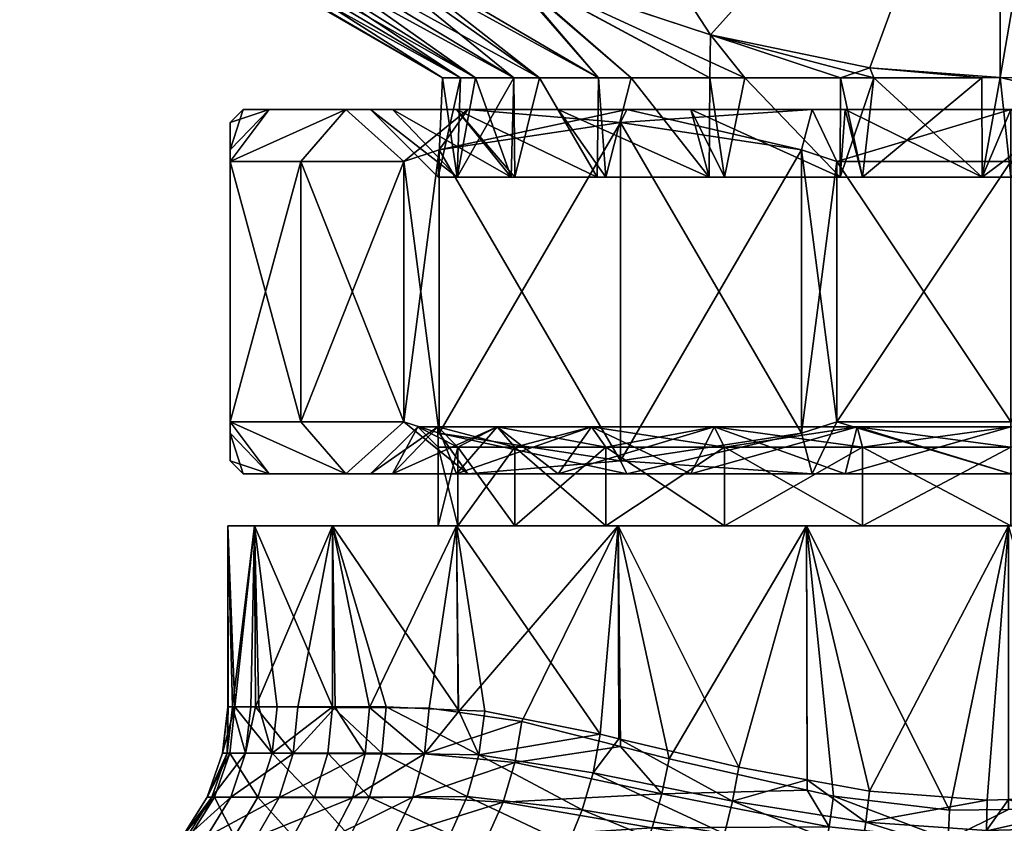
# Model space of a CAD drawing. Extents: x -0.145 to 0.145, y -0.16 to -0.002.
# Tile 32 of 81: x -0.094 to -0.075, y -0.031 to -0.016. Entities that reach past the tile are written whole.
import ezdxf

# ---------------------------------------------------------------- set-up
doc = ezdxf.new("R2010")
doc.units = 0
doc.layers.add('mesh', color=7, linetype='CONTINUOUS')

msp = doc.modelspace()

# ---------------------------------------------------------------- meshes
at = {"layer": 'mesh'}
mesh = msp.add_polyface(dxfattribs=at)
corners = [(-0.076776, -0.008695, 0.033102), (-0.076776, -0.003195, 0.033102), (-0.08014, -0.008695, 0.032659), (-0.08014, -0.008695, 0.058659), (-0.08014, -0.003195, 0.058659), (-0.076776, -0.008695, 0.058216), (-0.083505, -0.008695, 0.058216), (-0.083505, -0.003195, 0.058216), (-0.08664, -0.008695, 0.056917), (-0.08664, -0.003195, 0.056917), (-0.083505, -0.008695, 0.033102), (-0.083505, -0.003195, 0.033102), (-0.08664, -0.008695, 0.034401), (-0.08014, -0.003195, 0.032659), (-0.077035, -0.009695, 0.034068), (-0.084936, -0.009695, 0.034659), (-0.075345, -0.009695, 0.034659), (-0.083246, -0.009695, 0.034068), (-0.08014, -0.009695, 0.033659), (-0.077035, -0.009695, 0.05725), (-0.083246, -0.009695, 0.05725), (-0.08014, -0.009695, 0.057659), (-0.084936, -0.009695, 0.056659), (-0.075345, -0.009695, 0.056659), (-0.08614, -0.009695, 0.056051), (-0.08614, -0.009695, 0.035267), (-0.080909, -0.015875, 0.034659), (-0.077847, -0.016506, 0.034659), (-0.084192, -0.016695, 0.039409), (-0.089735, -0.013648, 0.038452), (-0.08469, -0.016695, 0.040357), (-0.083059, -0.016695, 0.03813), (-0.088068, -0.01395, 0.036744), (-0.084192, -0.016695, 0.051909), (-0.087581, -0.014038, 0.055074), (-0.083059, -0.016695, 0.053188), (-0.08469, -0.016695, 0.050961), (-0.088068, -0.01395, 0.054575), (-0.085425, -0.016695, 0.049561), (-0.089735, -0.013648, 0.052866), (-0.084888, -0.014558, 0.034659), (-0.084936, -0.014542, 0.056659), (-0.087581, -0.014038, 0.036245), (-0.080909, -0.015875, 0.056659), (-0.080249, -0.016695, 0.035917), (-0.080921, -0.016695, 0.036381), (-0.082433, -0.016695, 0.037424), (-0.082433, -0.016695, 0.053894), (-0.080921, -0.016695, 0.054937)]
mesh.append_faces([[corners[k] for k in face] for face in [(0, 1, 2, 2), (3, 4, 5, 5), (6, 7, 3, 3), (8, 9, 6, 6), (10, 11, 12, 12), (2, 13, 10, 10), (14, 15, 16, 16), (14, 17, 15, 15), (18, 17, 14, 14), (19, 20, 21, 21), (19, 22, 20, 20), (23, 22, 19, 19), (22, 24, 8, 8), (6, 22, 8, 8), (12, 15, 17, 17), (12, 25, 15, 15), (17, 10, 12, 12), (17, 2, 10, 10), (18, 2, 17, 17), (18, 0, 2, 2), (14, 0, 18, 18), (6, 20, 22, 22), (6, 21, 20, 20), (3, 21, 6, 6), (3, 19, 21, 21), (5, 19, 3, 3), (16, 26, 27, 27), (15, 26, 16, 16), (28, 29, 30, 30), (31, 32, 28, 28), (33, 34, 35, 35), (36, 37, 33, 33), (38, 39, 36, 36), (15, 40, 26, 26), (24, 22, 41, 41), (34, 24, 41, 41), (25, 40, 15, 15), (25, 42, 40, 40), (23, 41, 22, 22), (23, 43, 41, 41), (40, 44, 26, 26), (40, 45, 44, 44), (40, 46, 45, 45), (40, 31, 46, 46), (40, 42, 31, 31), (35, 34, 41, 41), (41, 47, 35, 35), (41, 48, 47, 47), (43, 48, 41, 41)]])
mesh = msp.add_polyface(dxfattribs=at)
corners = [(-0.076776, -0.008695, 0.033102), (-0.07364, -0.003195, 0.034401), (-0.076776, -0.003195, 0.033102), (-0.07364, -0.008695, 0.034401), (-0.070948, -0.003195, 0.036467), (-0.070948, -0.008695, 0.036467), (-0.068882, -0.003195, 0.039159), (-0.068882, -0.008695, 0.039159), (-0.070948, -0.008695, 0.054851), (-0.070948, -0.003195, 0.054851), (-0.068882, -0.008695, 0.052159), (-0.07364, -0.003195, 0.056917), (-0.07364, -0.008695, 0.056917), (-0.076776, -0.003195, 0.058216), (-0.076776, -0.008695, 0.058216), (-0.08014, -0.003195, 0.058659), (-0.075345, -0.009695, 0.034659), (-0.077035, -0.009695, 0.034068), (-0.07414, -0.009695, 0.035267), (-0.072761, -0.009695, 0.036325), (-0.071655, -0.009695, 0.037174), (-0.070627, -0.009695, 0.038514), (-0.069748, -0.009695, 0.039659), (-0.071655, -0.009695, 0.054144), (-0.070627, -0.009695, 0.052804), (-0.069748, -0.009695, 0.051659), (-0.075345, -0.009695, 0.056659), (-0.077035, -0.009695, 0.05725), (-0.07414, -0.009695, 0.056051), (-0.072761, -0.009695, 0.054993), (-0.077847, -0.016506, 0.056659), (-0.080909, -0.015875, 0.056659), (-0.077847, -0.016506, 0.034659), (-0.075345, -0.016694, 0.034659), (-0.075345, -0.016694, 0.056659), (-0.072799, -0.016695, 0.055151), (-0.0706, -0.016695, 0.052938), (-0.069046, -0.016695, 0.050233), (-0.072799, -0.016695, 0.036167), (-0.0706, -0.016695, 0.03838), (-0.069046, -0.016695, 0.041085)]
mesh.append_faces([[corners[k] for k in face] for face in [(0, 1, 2, 2), (3, 1, 0, 0), (3, 4, 1, 1), (5, 4, 3, 3), (5, 6, 4, 4), (7, 6, 5, 5), (8, 9, 10, 10), (8, 11, 9, 9), (12, 11, 8, 8), (12, 13, 11, 11), (14, 13, 12, 12), (14, 15, 13, 13), (16, 0, 17, 17), (16, 3, 0, 0), (18, 3, 16, 16), (19, 3, 18, 18), (19, 5, 3, 3), (20, 5, 19, 19), (21, 5, 20, 20), (21, 7, 5, 5), (22, 7, 21, 21), (23, 8, 10, 10), (10, 24, 23, 23), (10, 25, 24, 24), (12, 26, 27, 27), (12, 28, 26, 26), (8, 28, 12, 12), (8, 29, 28, 28), (23, 29, 8, 8), (14, 12, 27, 27), (30, 31, 26, 26), (16, 32, 33, 33), (26, 34, 30, 30), (34, 26, 28, 28), (28, 35, 34, 34), (29, 35, 28, 28), (23, 35, 29, 29), (23, 36, 35, 35), (24, 36, 23, 23), (25, 36, 24, 24), (25, 37, 36, 36), (33, 18, 16, 16), (38, 18, 33, 33), (38, 19, 18, 18), (38, 20, 19, 19), (39, 20, 38, 38), (39, 21, 20, 20), (39, 22, 21, 21), (40, 22, 39, 39)]])
mesh = msp.add_polyface(dxfattribs=at)
corners = [(-0.08744, -0.017305, 0.045659), (-0.08989, -0.017305, 0.045659), (-0.089388, -0.017305, 0.041841), (-0.087021, -0.017305, 0.048843), (-0.089388, -0.017305, 0.049477), (-0.085793, -0.017305, 0.051809), (-0.087914, -0.017305, 0.053034), (-0.083838, -0.017305, 0.054356), (-0.08557, -0.017305, 0.056089), (-0.087581, -0.014038, 0.055074), (-0.08752, -0.009695, 0.054993), (-0.08614, -0.009695, 0.056051), (-0.088068, -0.01395, 0.054575), (-0.088626, -0.009695, 0.054144), (-0.089735, -0.013648, 0.052866), (-0.089654, -0.009695, 0.052804), (-0.090519, -0.013511, 0.051481), (-0.090533, -0.009695, 0.051659), (-0.091255, -0.013382, 0.050183), (-0.09116, -0.009695, 0.050144), (-0.091912, -0.01327, 0.047691), (-0.092041, -0.013248, 0.047201), (-0.091732, -0.009695, 0.048765), (-0.092041, -0.013248, 0.044117), (-0.09214, -0.009695, 0.045659), (-0.091912, -0.01327, 0.043627), (-0.091939, -0.009695, 0.04413), (-0.091255, -0.013382, 0.041135), (-0.091732, -0.009695, 0.042553), (-0.090519, -0.013511, 0.039837), (-0.09116, -0.009695, 0.041174), (-0.090533, -0.009695, 0.039659), (-0.089735, -0.013648, 0.038452), (-0.089654, -0.009695, 0.038514), (-0.088068, -0.01395, 0.036744), (-0.088626, -0.009695, 0.037174), (-0.087581, -0.014038, 0.036245), (-0.08752, -0.009695, 0.036325), (-0.08614, -0.009695, 0.035267), (-0.08606, -0.016695, 0.045659), (-0.08606, -0.016695, 0.046985), (-0.08606, -0.016695, 0.044333), (-0.085712, -0.016695, 0.042921), (-0.085425, -0.016695, 0.041757), (-0.08469, -0.016695, 0.040357), (-0.084192, -0.016695, 0.039409), (-0.083059, -0.016695, 0.03813), (-0.084192, -0.016695, 0.051909), (-0.08469, -0.016695, 0.050961), (-0.085425, -0.016695, 0.049561), (-0.085712, -0.016695, 0.048397)]
mesh.append_faces([[corners[k] for k in face] for face in [(0, 1, 2, 2), (3, 1, 0, 0), (3, 4, 1, 1), (5, 4, 3, 3), (5, 6, 4, 4), (7, 8, 6, 6), (9, 10, 11, 11), (12, 10, 9, 9), (12, 13, 10, 10), (14, 13, 12, 12), (14, 15, 13, 13), (16, 15, 14, 14), (16, 17, 15, 15), (18, 17, 16, 16), (18, 19, 17, 17), (20, 19, 18, 18), (21, 22, 20, 20), (23, 24, 21, 21), (25, 26, 23, 23), (27, 28, 25, 25), (29, 30, 27, 27), (29, 31, 30, 30), (32, 31, 29, 29), (32, 33, 31, 31), (34, 33, 32, 32), (34, 35, 33, 33), (36, 35, 34, 34), (37, 36, 38, 38), (37, 35, 36, 36), (39, 21, 40, 40), (39, 23, 21, 21), (41, 23, 39, 39), (41, 25, 23, 23), (42, 25, 41, 41), (42, 27, 25, 25), (43, 27, 42, 42), (43, 29, 27, 27), (44, 29, 43, 43), (44, 32, 29, 29), (45, 34, 32, 32), (46, 36, 34, 34), (47, 12, 9, 9), (48, 14, 12, 12), (49, 16, 14, 14), (50, 16, 49, 49), (50, 18, 16, 16), (40, 18, 50, 50), (40, 20, 18, 18), (21, 20, 40, 40)]])
mesh = msp.add_polyface(dxfattribs=at)
corners = [(-0.08129, -0.017305, 0.035007), (-0.078958, -0.017305, 0.031412), (-0.078324, -0.017305, 0.033778), (-0.082515, -0.017305, 0.032885), (-0.083838, -0.017305, 0.036962), (-0.078324, -0.017305, 0.05754), (-0.082515, -0.017305, 0.058433), (-0.08129, -0.017305, 0.056311), (-0.078958, -0.017305, 0.059906), (-0.078415, -0.018605, 0.035211), (-0.077987, -0.018605, 0.035034), (-0.080934, -0.018605, 0.036358), (-0.08064, -0.018605, 0.036133), (-0.083838, -0.017305, 0.054356), (-0.080934, -0.018605, 0.05496), (-0.082919, -0.018605, 0.053437), (-0.078415, -0.018605, 0.056107), (-0.08064, -0.018605, 0.055185), (-0.077987, -0.018605, 0.056284), (-0.08264, -0.017555, 0.032669), (-0.07916, -0.018084, 0.030659), (-0.078481, -0.018305, 0.030267), (-0.07916, -0.018084, 0.060659), (-0.08264, -0.017555, 0.058649), (-0.078481, -0.018305, 0.061051), (-0.078481, -0.023305, 0.030267), (-0.07916, -0.023526, 0.030659), (-0.08264, -0.024055, 0.032669), (-0.07916, -0.023526, 0.060659), (-0.078481, -0.023305, 0.061051), (-0.08264, -0.024055, 0.058649), (-0.080909, -0.015875, 0.034659), (-0.077769, -0.016695, 0.034978), (-0.077847, -0.016506, 0.034659), (-0.078413, -0.016695, 0.035222), (-0.080249, -0.016695, 0.035917), (-0.080909, -0.015875, 0.056659), (-0.080249, -0.016695, 0.055401), (-0.080921, -0.016695, 0.054937), (-0.078413, -0.016695, 0.056096), (-0.077847, -0.016506, 0.056659), (-0.082433, -0.016695, 0.037424), (-0.082919, -0.018605, 0.037881), (-0.080921, -0.016695, 0.036381), (-0.082433, -0.016695, 0.053894), (-0.083059, -0.016695, 0.053188)]
mesh.append_faces([[corners[k] for k in face] for face in [(0, 1, 2, 2), (0, 3, 1, 1), (4, 3, 0, 0), (5, 6, 7, 7), (5, 8, 6, 6), (2, 9, 0, 0), (2, 10, 9, 9), (0, 11, 4, 4), (0, 12, 11, 11), (9, 12, 0, 0), (13, 14, 7, 7), (13, 15, 14, 14), (7, 16, 5, 5), (7, 17, 16, 16), (14, 17, 7, 7), (16, 18, 5, 5), (3, 19, 1, 1), (1, 20, 21, 21), (19, 20, 1, 1), (6, 22, 23, 23), (8, 22, 6, 6), (8, 24, 22, 22), (20, 25, 21, 21), (20, 26, 25, 25), (19, 26, 20, 20), (19, 27, 26, 26), (28, 24, 29, 29), (28, 22, 24, 24), (30, 23, 22, 22), (31, 32, 33, 33), (31, 34, 32, 32), (31, 35, 34, 34), (36, 37, 38, 38), (36, 39, 37, 37), (40, 39, 36, 36), (11, 41, 42, 42), (11, 43, 41, 41), (12, 43, 11, 11), (12, 35, 43, 43), (9, 35, 12, 12), (9, 34, 35, 35), (10, 34, 9, 9), (44, 15, 45, 45), (44, 14, 15, 15), (38, 14, 44, 44), (38, 17, 14, 14), (37, 17, 38, 38), (37, 16, 17, 17), (37, 39, 16, 16)]])
mesh = msp.add_polyface(dxfattribs=at)
corners = [(-0.078324, -0.017305, 0.033778), (-0.07514, -0.017305, 0.030909), (-0.07514, -0.017305, 0.033359), (-0.078958, -0.017305, 0.031412), (-0.07514, -0.017305, 0.057959), (-0.078958, -0.017305, 0.059906), (-0.078324, -0.017305, 0.05754), (-0.07514, -0.017305, 0.060409), (-0.071957, -0.017305, 0.05754), (-0.071957, -0.017305, 0.033778), (-0.072936, -0.018605, 0.034949), (-0.075691, -0.018605, 0.034732), (-0.07514, -0.018605, 0.034659), (-0.077987, -0.018605, 0.035034), (-0.075691, -0.018605, 0.056587), (-0.077987, -0.018605, 0.056284), (-0.07514, -0.018605, 0.056659), (-0.072936, -0.018605, 0.056369), (-0.078481, -0.018305, 0.030267), (-0.07514, -0.018305, 0.029909), (-0.071799, -0.018305, 0.030267), (-0.078481, -0.018305, 0.061051), (-0.07514, -0.018305, 0.061409), (-0.071799, -0.018305, 0.061051), (-0.07514, -0.023305, 0.029909), (-0.078481, -0.023305, 0.030267), (-0.07514, -0.023305, 0.061409), (-0.078481, -0.023305, 0.061051), (-0.071799, -0.023305, 0.061051), (-0.077847, -0.016506, 0.034659), (-0.077769, -0.016695, 0.034978), (-0.075695, -0.016695, 0.034707), (-0.077847, -0.016506, 0.056659), (-0.077769, -0.016695, 0.05634), (-0.078413, -0.016695, 0.056096), (-0.075695, -0.016695, 0.056611), (-0.073651, -0.01709, 0.03476), (-0.073648, -0.017091, 0.056557), (-0.072935, -0.017249, 0.056403), (-0.078413, -0.016695, 0.035222), (-0.078415, -0.018605, 0.056107), (-0.075345, -0.016694, 0.056659), (-0.075345, -0.016694, 0.034659), (-0.072799, -0.016695, 0.055151), (-0.072799, -0.016695, 0.036167)]
mesh.append_faces([[corners[k] for k in face] for face in [(0, 1, 2, 2), (0, 3, 1, 1), (4, 5, 6, 6), (4, 7, 5, 5), (8, 7, 4, 4), (9, 10, 2, 2), (2, 11, 0, 0), (2, 12, 11, 11), (10, 12, 2, 2), (11, 13, 0, 0), (6, 14, 4, 4), (6, 15, 14, 14), (4, 16, 17, 17), (14, 16, 4, 4), (3, 18, 1, 1), (1, 19, 20, 20), (18, 19, 1, 1), (7, 21, 5, 5), (7, 22, 21, 21), (23, 22, 7, 7), (19, 24, 20, 20), (19, 25, 24, 24), (18, 25, 19, 19), (26, 27, 21, 21), (22, 26, 21, 21), (22, 28, 26, 26), (29, 30, 31, 31), (32, 33, 34, 34), (35, 33, 32, 32), (10, 36, 12, 12), (37, 16, 14, 14), (38, 16, 37, 37), (38, 17, 16, 16), (13, 30, 39, 39), (11, 30, 13, 13), (11, 31, 30, 30), (15, 35, 14, 14), (15, 33, 35, 35), (40, 33, 15, 15), (40, 34, 33, 33), (35, 32, 41, 41), (29, 31, 42, 42), (12, 42, 11, 11), (12, 36, 42, 42), (42, 31, 11, 11), (14, 41, 37, 37), (14, 35, 41, 41), (43, 37, 41, 41), (36, 44, 42, 42)]])
mesh = msp.add_polyface(dxfattribs=at)
corners = [(-0.083838, -0.017305, 0.036962), (-0.08557, -0.017305, 0.035229), (-0.082515, -0.017305, 0.032885), (-0.085793, -0.017305, 0.039509), (-0.087914, -0.017305, 0.038284), (-0.083838, -0.017305, 0.054356), (-0.087914, -0.017305, 0.053034), (-0.085793, -0.017305, 0.051809), (-0.08129, -0.017305, 0.056311), (-0.08557, -0.017305, 0.056089), (-0.082515, -0.017305, 0.058433), (-0.083088, -0.018605, 0.038101), (-0.082919, -0.018605, 0.037881), (-0.080934, -0.018605, 0.036358), (-0.084737, -0.018605, 0.04033), (-0.087021, -0.017305, 0.042476), (-0.084667, -0.018605, 0.040159), (-0.087021, -0.017305, 0.048843), (-0.084737, -0.018605, 0.050988), (-0.083088, -0.018605, 0.053217), (-0.084667, -0.018605, 0.051159), (-0.082919, -0.018605, 0.053437), (-0.086121, -0.018084, 0.034678), (-0.08264, -0.017555, 0.032669), (-0.086799, -0.018305, 0.03507), (-0.08264, -0.017555, 0.058649), (-0.086121, -0.018084, 0.05664), (-0.08264, -0.024055, 0.032669), (-0.086121, -0.023526, 0.05664), (-0.08469, -0.016695, 0.040357), (-0.085425, -0.016695, 0.041757), (-0.084192, -0.016695, 0.039409), (-0.083059, -0.016695, 0.03813), (-0.082433, -0.016695, 0.037424), (-0.08614, -0.018605, 0.045659), (-0.08606, -0.016695, 0.046985), (-0.085712, -0.016695, 0.048397), (-0.08606, -0.016695, 0.045659), (-0.08606, -0.016695, 0.044333), (-0.08469, -0.016695, 0.050961), (-0.084192, -0.016695, 0.051909), (-0.083059, -0.016695, 0.053188), (-0.085778, -0.018605, 0.042904), (-0.085778, -0.018605, 0.048414), (-0.085712, -0.016695, 0.042921), (-0.085425, -0.016695, 0.049561)]
mesh.append_faces([[corners[k] for k in face] for face in [(0, 1, 2, 2), (3, 1, 0, 0), (3, 4, 1, 1), (5, 6, 7, 7), (8, 9, 5, 5), (8, 10, 9, 9), (0, 11, 3, 3), (0, 12, 11, 11), (13, 12, 0, 0), (3, 14, 15, 15), (3, 16, 14, 14), (11, 16, 3, 3), (17, 18, 7, 7), (7, 19, 5, 5), (7, 20, 19, 19), (18, 20, 7, 7), (19, 21, 5, 5), (2, 22, 23, 23), (1, 22, 2, 2), (1, 24, 22, 22), (10, 25, 9, 9), (25, 26, 9, 9), (22, 27, 23, 23), (28, 26, 25, 25), (14, 29, 30, 30), (16, 29, 14, 14), (16, 31, 29, 29), (11, 31, 16, 16), (11, 32, 31, 31), (12, 32, 11, 11), (12, 33, 32, 32), (34, 35, 36, 36), (34, 37, 35, 35), (38, 37, 34, 34), (39, 20, 18, 18), (40, 20, 39, 39), (40, 19, 20, 20), (41, 19, 40, 40), (41, 21, 19, 19), (14, 42, 15, 15), (17, 43, 18, 18), (42, 38, 34, 34), (42, 44, 38, 38), (42, 30, 44, 44), (14, 30, 42, 42), (36, 43, 34, 34), (45, 43, 36, 36), (45, 39, 43, 43), (39, 18, 43, 43)]])
mesh = msp.add_polyface(dxfattribs=at)
corners = [(-0.086147, -0.0234, 0.048608), (-0.085766, -0.023795, 0.048506), (-0.086535, -0.0234, 0.045659), (-0.087021, -0.017305, 0.042476), (-0.087914, -0.017305, 0.038284), (-0.085793, -0.017305, 0.039509), (-0.089388, -0.017305, 0.041841), (-0.08744, -0.017305, 0.045659), (-0.087021, -0.024305, 0.048843), (-0.086147, -0.0234, 0.04271), (-0.08744, -0.024305, 0.045659), (-0.08989, -0.017305, 0.045659), (-0.09014, -0.017555, 0.045659), (-0.09014, -0.018084, 0.049678), (-0.089388, -0.017305, 0.049477), (-0.09014, -0.018305, 0.050461), (-0.087914, -0.017305, 0.053034), (-0.09014, -0.018305, 0.040857), (-0.09014, -0.018084, 0.04164), (-0.086799, -0.018305, 0.03507), (-0.08557, -0.017305, 0.035229), (-0.08878, -0.018305, 0.037784), (-0.08878, -0.018305, 0.053534), (-0.086799, -0.018305, 0.056248), (-0.08557, -0.017305, 0.056089), (-0.086121, -0.018084, 0.05664), (-0.08557, -0.024305, 0.035229), (-0.086121, -0.023526, 0.034678), (-0.086799, -0.023305, 0.03507), (-0.087914, -0.024305, 0.038284), (-0.08878, -0.023305, 0.037784), (-0.09014, -0.023305, 0.040857), (-0.089388, -0.024305, 0.049477), (-0.09014, -0.023526, 0.049678), (-0.09014, -0.023305, 0.050461), (-0.087914, -0.024305, 0.053034), (-0.08878, -0.023305, 0.053534), (-0.086799, -0.023305, 0.056248), (-0.086121, -0.018084, 0.034678), (-0.09014, -0.024055, 0.045659), (-0.09014, -0.023526, 0.04164), (-0.086121, -0.023526, 0.05664), (-0.085778, -0.018605, 0.042904), (-0.085778, -0.018605, 0.048414), (-0.087021, -0.017305, 0.048843), (-0.08614, -0.018605, 0.045659)]
mesh.append_faces([[corners[k] for k in face] for face in [(0, 1, 2, 2), (3, 4, 5, 5), (3, 6, 4, 4), (7, 6, 3, 3), (2, 8, 0, 0), (9, 10, 2, 2), (11, 12, 6, 6), (11, 13, 12, 12), (14, 13, 11, 11), (14, 15, 13, 13), (16, 15, 14, 14), (6, 17, 4, 4), (6, 18, 17, 17), (12, 18, 6, 6), (4, 19, 20, 20), (4, 21, 19, 19), (17, 21, 4, 4), (16, 22, 15, 15), (16, 23, 22, 22), (24, 23, 16, 16), (24, 25, 23, 23), (26, 27, 28, 28), (29, 30, 31, 31), (32, 33, 34, 34), (35, 36, 37, 37), (19, 27, 38, 38), (19, 28, 27, 27), (33, 15, 34, 34), (33, 13, 15, 15), (39, 13, 33, 33), (39, 12, 13, 13), (40, 12, 39, 39), (40, 18, 12, 12), (31, 18, 40, 40), (31, 17, 18, 18), (30, 28, 19, 19), (21, 30, 19, 19), (21, 31, 30, 30), (17, 31, 21, 21), (37, 25, 41, 41), (37, 23, 25, 25), (36, 34, 15, 15), (22, 36, 15, 15), (22, 37, 36, 36), (23, 37, 22, 22), (3, 42, 7, 7), (7, 43, 44, 44), (7, 45, 43, 43), (42, 45, 7, 7)]])
mesh = msp.add_polyface(dxfattribs=at)
corners = [(-0.082919, -0.025305, 0.053437), (-0.084667, -0.023795, 0.051159), (-0.082919, -0.023795, 0.053437), (-0.084667, -0.025305, 0.051159), (-0.085766, -0.023795, 0.048506), (-0.085766, -0.025305, 0.048506), (-0.08614, -0.023795, 0.045659), (-0.08614, -0.025305, 0.045659), (-0.085766, -0.023795, 0.042812), (-0.085766, -0.025305, 0.042812), (-0.084667, -0.023795, 0.040159), (-0.084667, -0.025305, 0.040159), (-0.082919, -0.023795, 0.037881), (-0.082919, -0.025305, 0.037881), (-0.08064, -0.023795, 0.036133), (-0.08064, -0.025305, 0.036133), (-0.077987, -0.023795, 0.035034), (-0.080838, -0.0234, 0.035791), (-0.083198, -0.0234, 0.037602), (-0.085009, -0.0234, 0.039962), (-0.086147, -0.0234, 0.04271), (-0.086535, -0.0234, 0.045659), (-0.086147, -0.0234, 0.048608), (-0.085009, -0.0234, 0.051357), (-0.083198, -0.0234, 0.053717), (-0.08064, -0.023795, 0.055185), (-0.080838, -0.0234, 0.055527), (-0.077987, -0.023795, 0.056284), (-0.087021, -0.024305, 0.042476), (-0.085793, -0.024305, 0.039509), (-0.083838, -0.024305, 0.036962), (-0.08129, -0.024305, 0.035007), (-0.07809, -0.0234, 0.034652), (-0.078324, -0.024305, 0.033778), (-0.08129, -0.024305, 0.056311), (-0.078324, -0.024305, 0.05754), (-0.083838, -0.024305, 0.054356), (-0.085793, -0.024305, 0.051809), (-0.087021, -0.024305, 0.048843), (-0.082515, -0.024305, 0.032885), (-0.07916, -0.023526, 0.030659), (-0.08264, -0.024055, 0.032669), (-0.078958, -0.024305, 0.031412), (-0.086121, -0.023526, 0.034678), (-0.08557, -0.024305, 0.035229), (-0.082515, -0.024305, 0.058433), (-0.086121, -0.023526, 0.05664), (-0.08264, -0.024055, 0.058649), (-0.08557, -0.024305, 0.056089), (-0.086799, -0.023305, 0.056248), (-0.07916, -0.023526, 0.060659), (-0.078958, -0.024305, 0.059906), (-0.086121, -0.018084, 0.034678), (-0.07916, -0.018084, 0.060659), (-0.08264, -0.017555, 0.058649)]
mesh.append_faces([[corners[k] for k in face] for face in [(0, 1, 2, 2), (3, 4, 1, 1), (5, 6, 4, 4), (7, 8, 6, 6), (9, 10, 8, 8), (11, 12, 10, 10), (13, 14, 12, 12), (15, 16, 14, 14), (17, 12, 14, 14), (18, 12, 17, 17), (18, 10, 12, 12), (19, 10, 18, 18), (19, 8, 10, 10), (20, 8, 19, 19), (20, 6, 8, 8), (21, 6, 20, 20), (21, 4, 6, 6), (22, 1, 4, 4), (23, 1, 22, 22), (23, 2, 1, 1), (24, 2, 23, 23), (24, 25, 2, 2), (26, 25, 24, 24), (26, 27, 25, 25), (19, 28, 20, 20), (19, 29, 28, 28), (18, 29, 19, 19), (18, 30, 29, 29), (17, 30, 18, 18), (17, 31, 30, 30), (32, 31, 17, 17), (32, 33, 31, 31), (26, 34, 35, 35), (24, 34, 26, 26), (24, 36, 34, 34), (23, 36, 24, 24), (23, 37, 36, 36), (22, 37, 23, 23), (22, 38, 37, 37), (39, 40, 41, 41), (42, 40, 39, 39), (41, 43, 44, 44), (45, 46, 47, 47), (48, 46, 45, 45), (48, 49, 46, 46), (47, 50, 51, 51), (52, 43, 41, 41), (47, 53, 50, 50), (46, 54, 47, 47)]])
mesh = msp.add_polyface(dxfattribs=at)
corners = [(-0.090047, -0.028779, 0.043793), (-0.090184, -0.025305, 0.045817), (-0.090183, -0.028779, 0.045692), (-0.089673, -0.025305, 0.041935), (-0.089585, -0.028779, 0.041957), (-0.089237, -0.028779, 0.040573), (-0.088174, -0.025305, 0.038317), (-0.085752, -0.028842, 0.035245), (-0.08579, -0.025305, 0.03521), (-0.087462, -0.028794, 0.054434), (-0.08579, -0.025305, 0.056424), (-0.086317, -0.028805, 0.055869), (-0.088174, -0.025305, 0.053317), (-0.088119, -0.028791, 0.053285), (-0.08965, -0.028782, 0.049691), (-0.089673, -0.025305, 0.049699), (-0.088836, -0.028787, 0.05203), (-0.090177, -0.028779, 0.045817), (-0.090097, -0.028779, 0.047428), (-0.089744, -0.028782, 0.049421), (-0.085766, -0.025305, 0.042812), (-0.08614, -0.025305, 0.045659), (-0.085766, -0.025305, 0.048506), (-0.084667, -0.025305, 0.051159), (-0.082919, -0.025305, 0.053437), (-0.087021, -0.024305, 0.048843), (-0.087914, -0.024305, 0.053034), (-0.085793, -0.024305, 0.051809), (-0.089388, -0.024305, 0.049477), (-0.08744, -0.024305, 0.045659), (-0.08989, -0.024305, 0.045659), (-0.087021, -0.024305, 0.042476), (-0.089388, -0.024305, 0.041841), (-0.085793, -0.024305, 0.039509), (-0.087914, -0.024305, 0.038284), (-0.083838, -0.024305, 0.036962), (-0.08557, -0.024305, 0.035229), (-0.086535, -0.0234, 0.045659), (-0.086147, -0.0234, 0.04271), (-0.086799, -0.023305, 0.03507), (-0.09014, -0.024055, 0.045659), (-0.09014, -0.023526, 0.04164), (-0.09014, -0.023305, 0.040857), (-0.08878, -0.023305, 0.037784), (-0.09014, -0.023305, 0.050461), (-0.09014, -0.023526, 0.049678), (-0.086799, -0.023305, 0.056248), (-0.08557, -0.024305, 0.056089), (-0.08878, -0.023305, 0.053534), (-0.088174, -0.02878, 0.038317), (-0.087142, -0.028781, 0.036762)]
mesh.append_faces([[corners[k] for k in face] for face in [(0, 1, 2, 2), (0, 3, 1, 1), (4, 3, 0, 0), (4, 5, 3, 3), (6, 7, 8, 8), (9, 10, 11, 11), (9, 12, 10, 10), (13, 12, 9, 9), (12, 14, 15, 15), (12, 16, 14, 14), (13, 16, 12, 12), (1, 17, 2, 2), (1, 18, 17, 17), (15, 18, 1, 1), (15, 19, 18, 18), (14, 19, 15, 15), (20, 3, 6, 6), (21, 3, 20, 20), (21, 1, 3, 3), (22, 1, 21, 21), (22, 15, 1, 1), (23, 15, 22, 22), (23, 12, 15, 15), (24, 10, 12, 12), (25, 26, 27, 27), (25, 28, 26, 26), (29, 28, 25, 25), (29, 30, 28, 28), (31, 30, 29, 29), (31, 32, 30, 30), (33, 32, 31, 31), (33, 34, 32, 32), (35, 36, 34, 34), (37, 29, 25, 25), (38, 31, 29, 29), (36, 39, 34, 34), (30, 40, 28, 28), (30, 41, 40, 40), (32, 41, 30, 30), (32, 42, 41, 41), (34, 42, 32, 32), (39, 43, 34, 34), (28, 44, 26, 26), (40, 45, 28, 28), (26, 46, 47, 47), (44, 48, 26, 26), (6, 49, 50, 50), (3, 49, 6, 6), (5, 49, 3, 3)]])
mesh = msp.add_polyface(dxfattribs=at)
corners = [(-0.07514, -0.025305, 0.056659), (-0.077987, -0.023795, 0.056284), (-0.07514, -0.023795, 0.056659), (-0.077987, -0.025305, 0.056284), (-0.08064, -0.023795, 0.055185), (-0.08064, -0.025305, 0.055185), (-0.077987, -0.025305, 0.035034), (-0.077987, -0.023795, 0.035034), (-0.08064, -0.025305, 0.036133), (-0.07514, -0.023795, 0.034659), (-0.07514, -0.025305, 0.034659), (-0.072293, -0.023795, 0.035034), (-0.07514, -0.0234, 0.034264), (-0.07809, -0.0234, 0.034652), (-0.08064, -0.023795, 0.036133), (-0.080838, -0.0234, 0.035791), (-0.07809, -0.0234, 0.056666), (-0.080838, -0.0234, 0.055527), (-0.07514, -0.0234, 0.057054), (-0.072293, -0.023795, 0.056284), (-0.077854, -0.030399, 0.031057), (-0.079066, -0.025305, 0.031328), (-0.079051, -0.030181, 0.031383), (-0.075184, -0.025305, 0.030817), (-0.075593, -0.030576, 0.030823), (-0.075184, -0.030564, 0.030839), (-0.073585, -0.030514, 0.030902), (-0.079066, -0.025305, 0.060306), (-0.078545, -0.030495, 0.060436), (-0.079049, -0.030381, 0.060258), (-0.076315, -0.030763, 0.060774), (-0.075184, -0.025305, 0.060817), (-0.073715, -0.030739, 0.060745), (-0.075184, -0.030753, 0.060761), (-0.072293, -0.025305, 0.056284), (-0.078324, -0.024305, 0.05754), (-0.07514, -0.024305, 0.060409), (-0.07514, -0.024305, 0.057959), (-0.078958, -0.024305, 0.059906), (-0.08129, -0.024305, 0.056311), (-0.07514, -0.024305, 0.033359), (-0.078958, -0.024305, 0.031412), (-0.078324, -0.024305, 0.033778), (-0.07514, -0.024305, 0.030909), (-0.071957, -0.024305, 0.033778), (-0.072191, -0.0234, 0.034652), (-0.078481, -0.023305, 0.030267), (-0.07916, -0.023526, 0.030659), (-0.07514, -0.023305, 0.029909), (-0.078481, -0.023305, 0.061051), (-0.07916, -0.023526, 0.060659), (-0.07514, -0.023305, 0.061409)]
mesh.append_faces([[corners[k] for k in face] for face in [(0, 1, 2, 2), (3, 1, 0, 0), (3, 4, 1, 1), (5, 4, 3, 3), (6, 7, 8, 8), (6, 9, 7, 7), (10, 9, 6, 6), (10, 11, 9, 9), (12, 7, 9, 9), (13, 7, 12, 12), (13, 14, 7, 7), (15, 14, 13, 13), (16, 1, 17, 17), (16, 2, 1, 1), (18, 2, 16, 16), (18, 19, 2, 2), (20, 21, 22, 22), (20, 23, 21, 21), (24, 23, 20, 20), (23, 25, 26, 26), (24, 25, 23, 23), (27, 28, 29, 29), (27, 30, 28, 28), (31, 30, 27, 27), (32, 33, 31, 31), (6, 23, 10, 10), (6, 21, 23, 23), (8, 21, 6, 6), (0, 27, 3, 3), (0, 31, 27, 27), (34, 31, 0, 0), (35, 36, 37, 37), (35, 38, 36, 36), (39, 38, 35, 35), (40, 41, 42, 42), (40, 43, 41, 41), (44, 43, 40, 40), (12, 42, 13, 13), (12, 40, 42, 42), (45, 40, 12, 12), (16, 37, 18, 18), (16, 35, 37, 37), (17, 35, 16, 16), (41, 46, 47, 47), (43, 46, 41, 41), (43, 48, 46, 46), (38, 49, 36, 36), (38, 50, 49, 49), (49, 51, 36, 36)]])
mesh = msp.add_polyface(dxfattribs=at)
corners = [(-0.08064, -0.025305, 0.055185), (-0.082919, -0.023795, 0.053437), (-0.08064, -0.023795, 0.055185), (-0.082919, -0.025305, 0.053437), (-0.084667, -0.025305, 0.051159), (-0.084667, -0.023795, 0.051159), (-0.085766, -0.025305, 0.048506), (-0.085766, -0.023795, 0.048506), (-0.08614, -0.025305, 0.045659), (-0.08614, -0.023795, 0.045659), (-0.085766, -0.025305, 0.042812), (-0.085766, -0.023795, 0.042812), (-0.084667, -0.025305, 0.040159), (-0.084667, -0.023795, 0.040159), (-0.082919, -0.025305, 0.037881), (-0.082919, -0.023795, 0.037881), (-0.08064, -0.025305, 0.036133), (-0.08064, -0.023795, 0.036133), (-0.08579, -0.025305, 0.056424), (-0.085761, -0.028884, 0.056392), (-0.086317, -0.028805, 0.055869), (-0.08579, -0.025305, 0.03521), (-0.085752, -0.028842, 0.035245), (-0.085248, -0.028864, 0.034695), (-0.083028, -0.029307, 0.033032), (-0.082684, -0.025305, 0.032827), (-0.082669, -0.029393, 0.032857), (-0.080368, -0.029942, 0.031741), (-0.079066, -0.025305, 0.031328), (-0.079051, -0.030181, 0.031383), (-0.081705, -0.029778, 0.059325), (-0.079066, -0.025305, 0.060306), (-0.079049, -0.030381, 0.060258), (-0.082684, -0.025305, 0.058807), (-0.08264, -0.029541, 0.058737), (-0.084535, -0.02906, 0.057545), (-0.088174, -0.025305, 0.038317), (-0.088174, -0.025305, 0.053317), (-0.077987, -0.025305, 0.056284), (-0.086404, -0.029682, 0.055918), (-0.085358, -0.029703, 0.034673), (-0.08129, -0.024305, 0.056311), (-0.082515, -0.024305, 0.058433), (-0.078958, -0.024305, 0.059906), (-0.083838, -0.024305, 0.054356), (-0.08557, -0.024305, 0.056089), (-0.085793, -0.024305, 0.051809), (-0.087914, -0.024305, 0.053034), (-0.083838, -0.024305, 0.036962), (-0.087914, -0.024305, 0.038284), (-0.085793, -0.024305, 0.039509), (-0.08129, -0.024305, 0.035007), (-0.08557, -0.024305, 0.035229), (-0.082515, -0.024305, 0.032885), (-0.078324, -0.024305, 0.033778), (-0.078958, -0.024305, 0.031412), (-0.08264, -0.024055, 0.032669), (-0.08264, -0.024055, 0.058649)]
mesh.append_faces([[corners[k] for k in face] for face in [(0, 1, 2, 2), (3, 1, 0, 0), (4, 5, 3, 3), (6, 7, 4, 4), (8, 9, 6, 6), (10, 11, 8, 8), (12, 13, 10, 10), (14, 15, 12, 12), (16, 17, 14, 14), (18, 19, 20, 20), (21, 22, 23, 23), (24, 21, 23, 23), (24, 25, 21, 21), (26, 25, 24, 24), (27, 25, 26, 26), (27, 28, 25, 25), (29, 28, 27, 27), (30, 31, 32, 32), (30, 33, 31, 31), (34, 33, 30, 30), (33, 19, 18, 18), (33, 35, 19, 19), (34, 35, 33, 33), (16, 25, 28, 28), (14, 25, 16, 16), (14, 21, 25, 25), (12, 21, 14, 14), (12, 36, 21, 21), (10, 36, 12, 12), (3, 37, 4, 4), (0, 18, 3, 3), (0, 33, 18, 18), (38, 33, 0, 0), (38, 31, 33, 33), (39, 20, 19, 19), (35, 39, 19, 19), (23, 22, 40, 40), (41, 42, 43, 43), (44, 42, 41, 41), (44, 45, 42, 42), (46, 45, 44, 44), (46, 47, 45, 45), (48, 49, 50, 50), (51, 52, 48, 48), (51, 53, 52, 52), (54, 53, 51, 51), (54, 55, 53, 53), (53, 56, 52, 52), (42, 57, 43, 43)]])
mesh = msp.add_polyface(dxfattribs=at)
corners = [(-0.088174, -0.025305, 0.038317), (-0.087142, -0.028781, 0.036762), (-0.085752, -0.028842, 0.035245), (-0.090177, -0.028779, 0.045817), (-0.090283, -0.029669, 0.045691), (-0.090183, -0.028779, 0.045692), (-0.090197, -0.029669, 0.047439), (-0.090097, -0.028779, 0.047428), (-0.089842, -0.029672, 0.049444), (-0.08965, -0.028782, 0.049691), (-0.088928, -0.029677, 0.05207), (-0.089744, -0.028782, 0.049421), (-0.086404, -0.029682, 0.055918), (-0.087462, -0.028794, 0.054434), (-0.086317, -0.028805, 0.055869), (-0.087545, -0.029683, 0.054489), (-0.088119, -0.028791, 0.053285), (-0.088836, -0.028787, 0.05203), (-0.090491, -0.030515, 0.04747), (-0.091056, -0.031273, 0.045685), (-0.090579, -0.030514, 0.045689), (-0.090129, -0.030517, 0.049514), (-0.090965, -0.031273, 0.047521), (-0.089198, -0.030522, 0.052191), (-0.090592, -0.031275, 0.049627), (-0.087788, -0.030527, 0.054656), (-0.089632, -0.03128, 0.052387), (-0.086631, -0.030517, 0.056096), (-0.087223, -0.029671, 0.036702), (-0.087459, -0.030516, 0.036524), (-0.085582, -0.030505, 0.034519), (-0.088262, -0.02967, 0.038269), (-0.085358, -0.029703, 0.034673), (-0.088518, -0.030515, 0.038122), (-0.089331, -0.029669, 0.040538), (-0.089585, -0.028779, 0.041957), (-0.090047, -0.028779, 0.043793), (-0.089237, -0.028779, 0.040573), (-0.090439, -0.030514, 0.04374), (-0.090146, -0.029669, 0.04378), (-0.089608, -0.030515, 0.040435), (-0.088174, -0.02878, 0.038317)]
mesh.append_faces([[corners[k] for k in face] for face in [(0, 1, 2, 2), (3, 4, 5, 5), (3, 6, 4, 4), (7, 6, 3, 3), (7, 8, 6, 6), (8, 9, 10, 10), (8, 11, 9, 9), (7, 11, 8, 8), (12, 13, 14, 14), (15, 13, 12, 12), (15, 16, 13, 13), (10, 16, 15, 15), (10, 17, 16, 16), (9, 17, 10, 10), (18, 19, 20, 20), (21, 22, 18, 18), (23, 24, 21, 21), (25, 26, 23, 23), (6, 20, 4, 4), (6, 18, 20, 20), (8, 18, 6, 6), (8, 21, 18, 18), (10, 21, 8, 8), (10, 23, 21, 21), (15, 23, 10, 10), (15, 25, 23, 23), (12, 25, 15, 15), (12, 27, 25, 25), (28, 29, 30, 30), (28, 31, 29, 29), (32, 1, 28, 28), (32, 2, 1, 1), (31, 33, 29, 29), (31, 34, 33, 33), (34, 35, 36, 36), (34, 37, 35, 35), (20, 19, 38, 38), (39, 38, 40, 40), (39, 20, 38, 38), (4, 20, 39, 39), (34, 40, 33, 33), (34, 39, 40, 40), (36, 39, 34, 34), (36, 4, 39, 39), (5, 4, 36, 36), (41, 31, 28, 28), (28, 1, 41, 41), (41, 34, 31, 31), (41, 37, 34, 34)]])
mesh = msp.add_polyface(dxfattribs=at)
corners = [(-0.071301, -0.025305, 0.060306), (-0.071303, -0.030393, 0.060295), (-0.073715, -0.030739, 0.060745), (-0.075184, -0.025305, 0.060817), (-0.075184, -0.030753, 0.060761), (-0.076315, -0.030763, 0.060774), (-0.078545, -0.030495, 0.060436), (-0.076346, -0.031328, 0.060812), (-0.078632, -0.031087, 0.060462), (-0.071074, -0.030978, 0.060292), (-0.071175, -0.030374, 0.060271), (-0.068544, -0.030457, 0.059334), (-0.073676, -0.031306, 0.060782), (-0.073629, -0.031862, 0.060899), (-0.076423, -0.032413, 0.061124), (-0.076382, -0.031882, 0.06093), (-0.07095, -0.031569, 0.060403), (-0.073575, -0.032395, 0.061093), (-0.070806, -0.032131, 0.060601), (-0.068358, -0.031111, 0.059439), (-0.06813, -0.031725, 0.059648), (-0.078737, -0.031665, 0.060574), (-0.071316, -0.03019, 0.031373), (-0.06884, -0.030384, 0.032158), (-0.068971, -0.029704, 0.032164), (-0.071772, -0.03091, 0.031162), (-0.071856, -0.030302, 0.031191), (-0.073543, -0.0311, 0.030863), (-0.073585, -0.030514, 0.030902), (-0.075184, -0.030564, 0.030839), (-0.075604, -0.031155, 0.030781), (-0.075593, -0.030576, 0.030823), (-0.077923, -0.030996, 0.031023), (-0.077854, -0.030399, 0.031057), (-0.071669, -0.031503, 0.031041), (-0.07155, -0.032068, 0.030832), (-0.068445, -0.031662, 0.031823), (-0.073492, -0.031672, 0.030739), (-0.073435, -0.03222, 0.030533), (-0.075617, -0.031722, 0.030656), (-0.075631, -0.032265, 0.03045), (-0.078006, -0.03158, 0.030901), (-0.078102, -0.032136, 0.030693), (-0.068662, -0.031043, 0.032043)]
mesh.append_faces([[corners[k] for k in face] for face in [(0, 1, 2, 2), (3, 4, 5, 5), (6, 7, 8, 8), (5, 7, 6, 6), (9, 10, 11, 11), (9, 1, 10, 10), (12, 1, 9, 9), (12, 2, 1, 1), (7, 2, 12, 12), (7, 4, 2, 2), (5, 4, 7, 7), (13, 14, 15, 15), (16, 17, 13, 13), (16, 18, 17, 17), (19, 18, 16, 16), (19, 20, 18, 18), (7, 21, 8, 8), (7, 15, 21, 21), (12, 15, 7, 7), (12, 13, 15, 15), (9, 13, 12, 12), (9, 16, 13, 13), (11, 16, 9, 9), (11, 19, 16, 16), (22, 23, 24, 24), (22, 25, 23, 23), (26, 25, 22, 22), (26, 27, 25, 25), (28, 27, 26, 26), (29, 27, 28, 28), (29, 30, 27, 27), (31, 30, 29, 29), (31, 32, 30, 30), (33, 32, 31, 31), (34, 35, 36, 36), (37, 35, 34, 34), (37, 38, 35, 35), (39, 38, 37, 37), (39, 40, 38, 38), (41, 40, 39, 39), (41, 42, 40, 40), (25, 43, 23, 23), (25, 34, 43, 43), (27, 34, 25, 25), (27, 37, 34, 34), (30, 37, 27, 27), (30, 39, 37, 37), (32, 39, 30, 30), (32, 41, 39, 39)]])
mesh = msp.add_polyface(dxfattribs=at)
corners = [(-0.084535, -0.02906, 0.057545), (-0.084668, -0.029852, 0.057543), (-0.086404, -0.029682, 0.055918), (-0.08264, -0.029541, 0.058737), (-0.081844, -0.030452, 0.059324), (-0.081705, -0.029778, 0.059325), (-0.079049, -0.030381, 0.060258), (-0.078632, -0.031087, 0.060462), (-0.078545, -0.030495, 0.060436), (-0.082524, -0.032279, 0.059945), (-0.08604, -0.032408, 0.05872), (-0.085595, -0.031916, 0.058267), (-0.08226, -0.031722, 0.059638), (-0.085208, -0.031309, 0.057911), (-0.078858, -0.032217, 0.060771), (-0.084895, -0.030612, 0.057666), (-0.086988, -0.031268, 0.056393), (-0.082031, -0.031107, 0.059429), (-0.078737, -0.031665, 0.060574), (-0.076382, -0.031882, 0.06093), (-0.086631, -0.030517, 0.056096), (-0.079051, -0.030181, 0.031383), (-0.077923, -0.030996, 0.031023), (-0.077854, -0.030399, 0.031057), (-0.080487, -0.030591, 0.031727), (-0.080368, -0.029942, 0.031741), (-0.083642, -0.031422, 0.032679), (-0.081032, -0.032365, 0.031089), (-0.080824, -0.031819, 0.031396), (-0.08064, -0.031223, 0.031611), (-0.078102, -0.032136, 0.030693), (-0.078006, -0.03158, 0.030901), (-0.083373, -0.03076, 0.032915), (-0.085582, -0.030505, 0.034519), (-0.082669, -0.029393, 0.032857), (-0.083166, -0.030047, 0.033033), (-0.083028, -0.029307, 0.033032), (-0.085358, -0.029703, 0.034673), (-0.085248, -0.028864, 0.034695), (-0.087223, -0.029671, 0.036702), (-0.083963, -0.032009, 0.032336), (-0.085912, -0.031233, 0.03424), (-0.087459, -0.030516, 0.036524), (-0.086332, -0.031855, 0.033849)]
mesh.append_faces([[corners[k] for k in face] for face in [(0, 1, 2, 2), (3, 1, 0, 0), (3, 4, 1, 1), (5, 4, 3, 3), (6, 4, 5, 5), (6, 7, 4, 4), (8, 7, 6, 6), (9, 10, 11, 11), (12, 11, 13, 13), (12, 9, 11, 11), (14, 9, 12, 12), (15, 13, 16, 16), (17, 13, 15, 15), (17, 12, 13, 13), (18, 12, 17, 17), (18, 14, 12, 12), (19, 14, 18, 18), (1, 20, 2, 2), (1, 15, 20, 20), (4, 15, 1, 1), (4, 17, 15, 15), (7, 17, 4, 4), (7, 18, 17, 17), (21, 22, 23, 23), (21, 24, 22, 22), (25, 24, 21, 21), (26, 27, 28, 28), (29, 30, 31, 31), (29, 28, 30, 30), (32, 28, 29, 29), (32, 26, 28, 28), (33, 26, 32, 32), (34, 24, 25, 25), (34, 35, 24, 24), (36, 35, 34, 34), (36, 37, 35, 35), (38, 37, 36, 36), (24, 31, 22, 22), (24, 29, 31, 31), (35, 29, 24, 24), (35, 32, 29, 29), (37, 32, 35, 35), (37, 33, 32, 32), (39, 33, 37, 37), (26, 40, 27, 27), (26, 41, 40, 40), (33, 41, 26, 26), (33, 42, 41, 41), (41, 43, 40, 40)]])
mesh = msp.add_polyface(dxfattribs=at)
corners = [(-0.094183, -0.032779, 0.045659), (-0.093293, -0.032678, 0.045666), (-0.093189, -0.032679, 0.04776), (-0.094074, -0.032779, 0.047856), (-0.093627, -0.032782, 0.050377), (-0.092763, -0.032681, 0.050163), (-0.091668, -0.032686, 0.05331), (-0.092477, -0.032787, 0.053679), (-0.092348, -0.032383, 0.047669), (-0.092447, -0.032383, 0.045673), (-0.091943, -0.032385, 0.04996), (-0.090898, -0.03239, 0.052961), (-0.089317, -0.032395, 0.055722), (-0.090008, -0.032692, 0.056206), (-0.091594, -0.031907, 0.047588), (-0.091689, -0.031906, 0.04568), (-0.091207, -0.031909, 0.049779), (-0.090208, -0.031913, 0.052648), (-0.090965, -0.031273, 0.047521), (-0.091056, -0.031273, 0.045685), (-0.090592, -0.031275, 0.049627), (-0.090491, -0.030515, 0.04747), (-0.090129, -0.030517, 0.049514), (-0.093128, -0.032678, 0.043374), (-0.09401, -0.032779, 0.043254), (-0.093206, -0.032779, 0.040055), (-0.092151, -0.032679, 0.039486), (-0.092985, -0.032779, 0.039175), (-0.09229, -0.032383, 0.043488), (-0.090869, -0.032679, 0.036766), (-0.09164, -0.03278, 0.036321), (-0.091359, -0.032383, 0.039782), (-0.091539, -0.031906, 0.04359), (-0.089622, -0.03268, 0.034888), (-0.090137, -0.032383, 0.037188), (-0.090648, -0.031906, 0.040047), (-0.090911, -0.031273, 0.043676), (-0.090439, -0.030514, 0.04374), (-0.090679, -0.032794, 0.056783)]
mesh.append_faces([[corners[k] for k in face] for face in [(0, 1, 2, 2), (2, 3, 0, 0), (2, 4, 3, 3), (5, 4, 2, 2), (6, 7, 5, 5), (8, 1, 9, 9), (8, 2, 1, 1), (10, 2, 8, 8), (10, 5, 2, 2), (11, 5, 10, 10), (11, 6, 5, 5), (12, 6, 11, 11), (12, 13, 6, 6), (14, 9, 15, 15), (14, 8, 9, 9), (16, 8, 14, 14), (16, 10, 8, 8), (17, 10, 16, 16), (17, 11, 10, 10), (18, 15, 19, 19), (18, 14, 15, 15), (20, 14, 18, 18), (20, 16, 14, 14), (21, 18, 19, 19), (22, 20, 18, 18), (23, 24, 25, 25), (23, 0, 24, 24), (1, 0, 23, 23), (26, 25, 27, 27), (26, 23, 25, 25), (28, 23, 26, 26), (28, 1, 23, 23), (9, 1, 28, 28), (29, 27, 30, 30), (29, 26, 27, 27), (31, 26, 29, 29), (31, 28, 26, 26), (32, 28, 31, 31), (32, 9, 28, 28), (15, 9, 32, 32), (33, 29, 30, 30), (34, 31, 29, 29), (35, 31, 34, 34), (35, 32, 31, 31), (36, 32, 35, 35), (36, 15, 32, 32), (19, 15, 36, 36), (37, 19, 36, 36), (13, 38, 6, 6)]])
mesh = msp.add_polyface(dxfattribs=at)
corners = [(-0.086524, -0.032765, 0.059252), (-0.089286, -0.032803, 0.058417), (-0.088634, -0.032686, 0.057833), (-0.088015, -0.03238, 0.057283), (-0.090008, -0.032692, 0.056206), (-0.089317, -0.032395, 0.055722), (-0.08604, -0.032408, 0.05872), (-0.088697, -0.031918, 0.055289), (-0.090898, -0.03239, 0.052961), (-0.090208, -0.031913, 0.052648), (-0.087457, -0.031899, 0.056796), (-0.085595, -0.031916, 0.058267), (-0.089632, -0.03128, 0.052387), (-0.091207, -0.031909, 0.049779), (-0.090592, -0.031275, 0.049627), (-0.088179, -0.031285, 0.054927), (-0.086988, -0.031268, 0.056393), (-0.085208, -0.031309, 0.057911), (-0.089198, -0.030522, 0.052191), (-0.087788, -0.030527, 0.054656), (-0.086631, -0.030517, 0.056096), (-0.084895, -0.030612, 0.057666), (-0.090331, -0.032781, 0.034351), (-0.090066, -0.032781, 0.034007), (-0.089622, -0.03268, 0.034888), (-0.085912, -0.031233, 0.03424), (-0.087839, -0.031274, 0.036237), (-0.086332, -0.031855, 0.033849), (-0.087459, -0.030516, 0.036524), (-0.088518, -0.030515, 0.038122), (-0.090137, -0.032383, 0.037188), (-0.090869, -0.032679, 0.036766), (-0.088948, -0.032384, 0.035398), (-0.087366, -0.032675, 0.032804), (-0.08948, -0.031907, 0.037567), (-0.090648, -0.031906, 0.040047), (-0.090055, -0.031273, 0.040268), (-0.090911, -0.031273, 0.043676), (-0.090439, -0.030514, 0.04374), (-0.086824, -0.032343, 0.033363), (-0.088344, -0.031908, 0.035855), (-0.088931, -0.031273, 0.037884), (-0.089608, -0.030515, 0.040435), (-0.090679, -0.032794, 0.056783)]
mesh.append_faces([[corners[k] for k in face] for face in [(0, 1, 2, 2), (3, 4, 5, 5), (3, 2, 4, 4), (6, 2, 3, 3), (6, 0, 2, 2), (7, 8, 9, 9), (7, 5, 8, 8), (10, 5, 7, 7), (10, 3, 5, 5), (11, 3, 10, 10), (11, 6, 3, 3), (12, 13, 14, 14), (12, 9, 13, 13), (15, 9, 12, 12), (15, 7, 9, 9), (16, 7, 15, 15), (16, 10, 7, 7), (17, 10, 16, 16), (17, 11, 10, 10), (18, 12, 14, 14), (19, 15, 12, 12), (20, 15, 19, 19), (20, 16, 15, 15), (21, 16, 20, 20), (22, 23, 24, 24), (25, 26, 27, 27), (28, 26, 25, 25), (28, 29, 26, 26), (30, 31, 24, 24), (32, 24, 33, 33), (32, 30, 24, 24), (34, 30, 32, 32), (34, 35, 30, 30), (36, 35, 34, 34), (36, 37, 35, 35), (38, 37, 36, 36), (39, 32, 33, 33), (40, 32, 39, 39), (40, 34, 32, 32), (41, 34, 40, 40), (41, 36, 34, 34), (42, 36, 41, 41), (42, 38, 36, 36), (27, 40, 39, 39), (26, 40, 27, 27), (26, 41, 40, 40), (29, 41, 26, 26), (29, 42, 41, 41), (2, 43, 4, 4)]])

doc.saveas('drawing.dxf')
